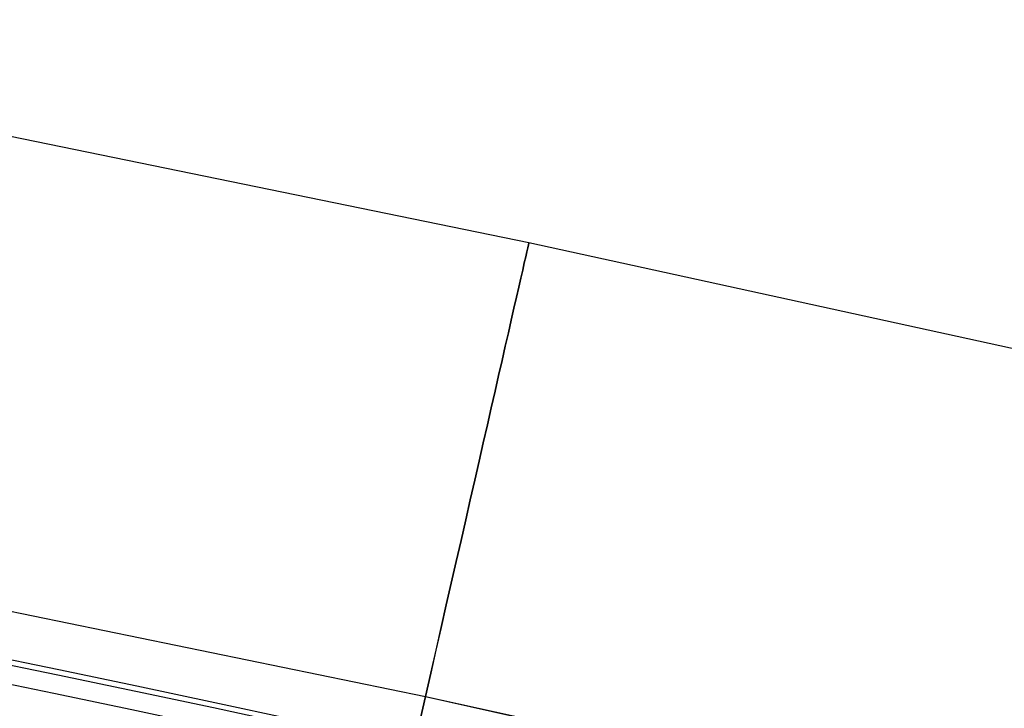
# Model space of a CAD drawing. Extents: x -310 to 431, y -269 to 264.
# Tile 43 of 64: x 148 to 180, y 197 to 220. Entities that reach past the tile are written whole.
import ezdxf

# ---------------------------------------------------------------- set-up
doc = ezdxf.new("R2010")
doc.units = 0
doc.layers.add('PREDEFINITO', color=7, linetype='CONTINUOUS')

msp = doc.modelspace()

# ---------------------------------------------------------------- linework, layer by layer
at = {"layer": 'PREDEFINITO'}
for p, q in [((134.134, 218.647, 684.478), (164.839, 212.343, 684.478)), ((164.839, 212.343, 684.478), (180.911, 208.826, 684.544)), ((131.404, 203.694, 699.678), (161.457, 197.524, 699.678)), ((131.404, 203.694, 669.278), (161.457, 197.524, 669.278)), ((161.457, 197.524, 699.678), (177.498, 193.95, 699.659)), ((161.457, 197.524, 669.278), (177.538, 194.002, 669.363))]:
    msp.add_line(p, q, dxfattribs=at)
at = {"layer": 'PREDEFINITO', "extrusion": (-0.974932, 0.222502, -4.92722e-06)}
msp.add_circle((-228.497, 684.478, -113.464), 15.2, dxfattribs=at)
at = {"layer": 'PREDEFINITO', "extrusion": (4.03057e-06, 0.000711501, 1)}
msp.add_arc((5.009, -500.36, 700.913), 713.044, 76.637243, 103.304726, dxfattribs=at)
at = {"layer": 'PREDEFINITO', "extrusion": (3.50615e-06, 0.000711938, 1)}
msp.add_arc((5.01, -500.242, 700.197), 712.755, 76.635055, 103.306947, dxfattribs=at)
at = {"layer": 'PREDEFINITO', "extrusion": (3.77552e-06, 0.000851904, 1)}
msp.add_arc((5.01, -500.241, 699.821), 712.042, 76.633275, 103.308817, dxfattribs=at)
at = {"layer": 'PREDEFINITO', "extrusion": (1.21531e-05, -0.039416, -0.999223)}
msp.add_arc((4.877, 478.124, -679.085), 659.911, 255.513625, 284.583503, dxfattribs=at)
at = {"layer": 'PREDEFINITO', "extrusion": (1.27184e-05, -0.041958, -0.999119)}
msp.add_arc((4.88, 479.571, -678.81), 659.599, 255.507196, 284.589381, dxfattribs=at)
at = {"layer": 'PREDEFINITO', "extrusion": (1.19728e-05, -0.038981, -0.99924)}
msp.add_arc((4.878, 480.142, -679.565), 661.746, 255.563724, 284.532972, dxfattribs=at)
at = {"layer": 'PREDEFINITO', "extrusion": (-6.19834e-08, 8.16499e-07, 1)}
msp.add_arc((5.026, -496.717, 684.957), 697.18, 76.106758, 103.835769, dxfattribs=at)

doc.saveas('drawing.dxf')
